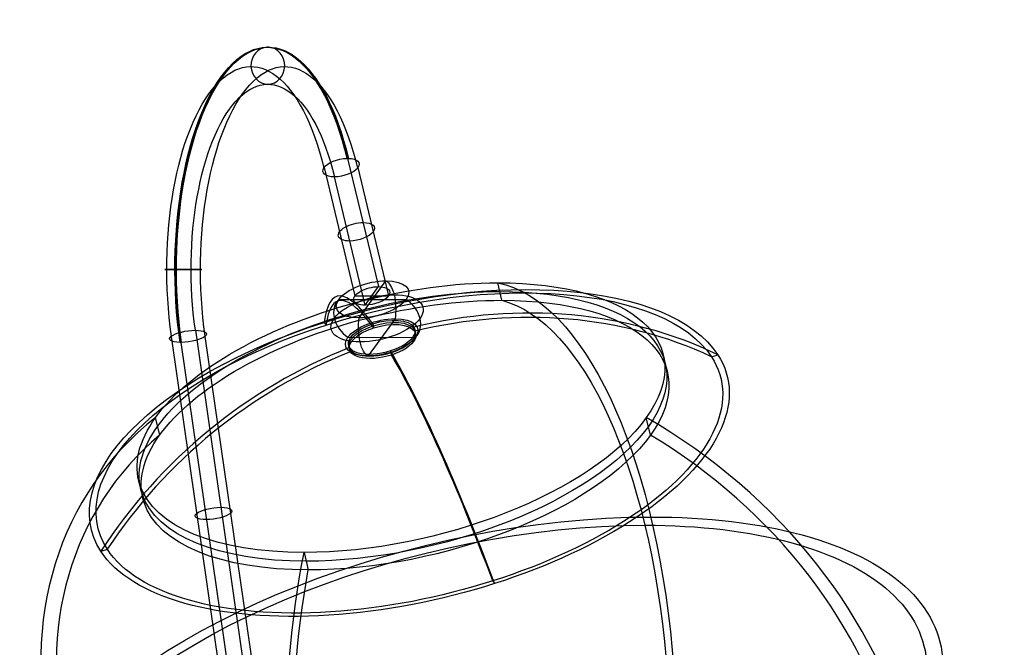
# Model space of a CAD drawing. Extents: x -158 to 158, y -59 to 130.
# Tile 17 of 17: x 12 to 158, y 36 to 130. Entities that reach past the tile are written whole.
import ezdxf

# ---------------------------------------------------------------- set-up
doc = ezdxf.new("R2010")
doc.units = 0
doc.header["$MEASUREMENT"] = 0
doc.layers.add('MODEL_237_2', color=5, linetype='CONTINUOUS')

msp = doc.modelspace()

# ---------------------------------------------------------------- linework, layer by layer
at = {"layer": 'MODEL_237_2'}
for p, q in [((61.06, 108.94, 107.11), (65.62, 89.91, 117.11)), ((57.57, 107.57, 106.09), (62.13, 88.53, 116.09)), ((62.58, 107.57, 103.81), (67.13, 88.53, 113.81)), ((63.64, 87.16, 112.78), (59.09, 106.19, 102.78)), ((62.77, 85.26, 110.89), (66.74, 90.76, 119.55)), ((63.64, 87.16, 112.78), (65.62, 89.91, 117.11)), ((83.94, 87.88, 157.32), (83.32, 90.48, 155.95)), ((59.75, 88.02, 117.51), (69.76, 88.01, 112.93)), ((62.13, 88.53, 116.09), (67.13, 88.53, 113.81)), ((68.09, 85.14, 122.51), (64.12, 79.64, 113.85)), ((38.47, 83.43, 57.53), (46.05, 30.89, 74.17)), ((57.59, 84.61, 169.82), (57.85, 84.21, 168.94)), ((64.79, 84.4, 122.61), (64.94, 83.8, 122.93)), ((71.01, 83.3, 119.21), (70.86, 83.9, 118.9)), ((34.89, 82.53, 56.31), (42.47, 29.99, 72.95)), ((39.89, 82.53, 54.03), (47.47, 29.99, 70.67)), ((61.1, 82.39, 120.46), (71.11, 82.38, 115.89)), ((36.31, 81.63, 52.81), (43.9, 29.08, 69.44)), ((61.34, 80.87, 117.46), (61.49, 80.26, 117.78)), ((67.42, 80.37, 113.74), (67.56, 79.76, 114.06)), ((115, 79.51, 133.96), (115.95, 79.81, 134.1)), ((33.18, 67.88, 142.39), (32.56, 70.48, 141.02)), ((105.98, 67.88, 109.21), (105.35, 70.48, 107.85)), ((24.48, 50.65, 120.28), (25.42, 50.95, 120.42)), ((54.59, 50.48, 92.91), (55.21, 47.88, 94.28)), ((82.57, 46.25, 85.44), (82.83, 45.85, 84.56))]:
    msp.add_line(p, q, dxfattribs=at)
at = {"layer": 'MODEL_237_2', "extrusion": (0.909961, 5.06585e-16, -0.414693)}
for centre in [(92.46, 94.24, 11.02), (92.46, 94.24, 11.27)]:
    msp.add_arc(centre, 32.96, 250.8133, 60, dxfattribs=at)
at = {"layer": 'MODEL_237_2', "extrusion": (0.909961, 4.71845e-16, -0.414693)}
msp.add_arc((92.46, 94.24, 11.15), 32.96, 250.8133, 60, dxfattribs=at)
at = {"layer": 'MODEL_237_2', "extrusion": (0.909961, 0, -0.414693)}
for centre, radius, start, end in [((92.46, 94.24, 8.4), 30.09, 250.8133, 60), ((92.46, 94.24, 13.89), 30.09, 250.8133, 60), ((20.73, 170.55, 11.15), 70, 240, 295.1501), ((20.73, 170.55, 11.15), 67.56, 240, 293.6961)]:
    msp.add_arc(centre, radius, start, end, dxfattribs=at)
at = {"layer": 'MODEL_237_2', "extrusion": (0.414693, -3.03715e-14, 0.909961)}
for start, end in [(2.6056, 180), (0, 2.6056)]:
    msp.add_arc((122.68, -11.15, 94.24), 2.75, start, end, dxfattribs=at)
at = {"layer": 'MODEL_237_2', "extrusion": (0.414693, -3.0375e-14, 0.909961)}
for start, end in [(357.3944, 0), (180, 357.3944)]:
    msp.add_arc((122.68, -11.15, 94.24), 2.75, start, end, dxfattribs=at)
at = {"layer": 'MODEL_237_2', "extrusion": (0.909961, 5.27356e-16, -0.414693)}
msp.add_arc((92.46, 94.24, 11.15), 27.46, 250.8133, 60, dxfattribs=at)
at = {"layer": 'MODEL_237_2', "extrusion": (-0.207347, 0.866025, -0.454981)}
for centre, radius, start, end in [((-83.47, 134.69, 32.95), 2.75, 297.7546, 115.149), ((-83.47, 134.69, 32.95), 2.75, 120.3602, 297.7546), ((-83.47, 134.69, 32.95), 2.75, 115.149, 117.7546), ((-83.47, 134.69, 32.95), 2.75, 117.7546, 120.3602), ((-83.47, 134.69, 21.96), 2.75, 297.7546, 117.7546), ((-83.47, 134.69, 21.96), 2.75, 117.7546, 297.7546), ((-83.47, 134.69, 10.37), 5.5, 297.846, 117.846), ((-83.47, 134.69, 10.37), 5.5, 117.846, 297.846), ((-83.47, 134.69, -15.94), 48.5, 350.7891, 170.7891), ((-83.47, 134.69, -15.94), 47.5, 350.7891, 170.7891), ((-83.47, 134.69, -9.88), 40, 297.7546, 117.7546), ((-83.47, 134.69, -11.38), 40, 297.7546, 117.7546), ((-83.47, 134.69, -9.88), 40, 117.7546, 297.7546), ((-83.47, 134.69, -11.38), 40, 117.7546, 297.7546), ((-83.47, 134.69, 10.97), 2.75, 297.7546, 117.7546), ((-83.47, 134.69, 10.97), 2.75, 117.7546, 297.7546), ((-83.47, 134.69, -12.88), 40, 297.7546, 117.7546), ((-83.47, 134.69, -12.88), 40, 117.7546, 297.7546), ((-83.47, 134.69, 7.12), 7, 297.846, 117.846), ((-83.47, 134.69, 7.12), 7, 117.846, 297.846), ((-83.47, 134.69, 3.87), 5.5, 297.846, 117.846), ((-83.47, 134.69, 3.87), 5.05, 350.7891, 170.7891), ((-83.47, 134.69, 3.52), 5.05, 350.7891, 170.7891), ((-83.47, 134.69, 3.87), 5.5, 117.846, 297.846), ((-83.47, 134.69, 3.17), 5.05, 350.7891, 170.7891), ((-83.47, 134.69, 3.87), 5.05, 170.7891, 350.7891), ((-83.47, 134.69, 3.52), 5.05, 170.7891, 350.7891), ((-83.47, 134.69, 3.17), 5.05, 170.7891, 350.7891), ((-83.47, 134.69, -15.94), 48.5, 170.7891, 350.7891), ((-83.47, 134.69, -15.94), 47.5, 170.7891, 350.7891), ((-83.47, 134.69, -67.32), 70, 27.7546, 117.7546), ((-83.47, 134.69, -67.32), 70, 117.7546, 207.7546), ((-83.47, 134.69, -67.32), 67.56, 27.7546, 117.7546), ((-83.47, 134.69, -67.32), 67.56, 117.7546, 207.7546)]:
    msp.add_arc(centre, radius, start, end, dxfattribs=at)
at = {"layer": 'MODEL_237_2', "extrusion": (1.30802e-14, 1, 2.74081e-14)}
for start, end in [(297.1056, 114.5), (294.5, 297.1056), (291.8944, 294.5), (114.5, 291.8944)]:
    msp.add_arc((-36.69, 53.64, 92.46), 2.75, start, end, dxfattribs=at)
at = {"layer": 'MODEL_237_2', "extrusion": (0.909387, -0.000797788, -0.41595)}
for centre, start, end in [((86.62, 135.67, 10.89), 10.4288, 109.5294), ((83.89, 130.94, 10.89), 190.4288, 289.5294)]:
    msp.add_arc(centre, 4.27, start, end, dxfattribs=at)
at = {"layer": 'MODEL_237_2', "extrusion": (0.943017, 0.300667, 0.142542)}
for centre, radius, start, end in [((-3.48, 136.02, 103.95), 69.7, 337.1084, 17.1768), ((-3.48, 136.02, 103.95), 69, 337.1537, 16.585), ((-3.12, 136.71, 103.95), 69.7, 288.091, 328.1594), ((-3.12, 136.71, 103.95), 69, 288.6828, 328.1141)]:
    msp.add_arc(centre, radius, start, end, dxfattribs=at)
at = {"layer": 'MODEL_237_2', "extrusion": (0.909961, 1.52656e-16, -0.414693)}
msp.add_arc((20.73, 170.55, 11.15), 70, 4.8499, 150, dxfattribs=at)
at = {"layer": 'MODEL_237_2', "extrusion": (0.360586, 0.499999, 0.787387)}
for centre, start, end in [((-1.22, -10.77, 158.08), 352.8837, 91.9843), ((-5.25, -14.45, 158.08), 172.8837, 271.9843)]:
    msp.add_arc(centre, 4.27, start, end, dxfattribs=at)
at = {"layer": 'MODEL_237_2', "extrusion": (-0.260243, 0.399499, 0.879019)}
for centre, radius, start, end in [((-79.21, 93.57, 119.59), 69.7, 208.0617, 248.1301), ((-79.21, 93.57, 119.59), 69, 208.6535, 248.0848), ((-79.95, 93.81, 119.59), 69.7, 257.0791, 297.1476), ((-79.95, 93.81, 119.59), 69, 257.1244, 296.5557)]:
    msp.add_arc(centre, radius, start, end, dxfattribs=at)
at = {"layer": 'MODEL_237_2', "extrusion": (0.909961, 1.11022e-16, -0.414693)}
msp.add_arc((20.73, 170.55, 11.15), 67.56, 6.3039, 150, dxfattribs=at)
at = {"layer": 'MODEL_237_2', "extrusion": (-0.136288, 0.944453, -0.299056)}
for centre, start, end in [((-48.79, 75.48, 56.35), 298.3643, 115.7587), ((-48.79, 75.48, 56.35), 115.7587, 293.1531), ((-48.79, 75.48, 56.35), 295.7587, 298.3643), ((-48.79, 75.48, 56.35), 293.1531, 295.7587), ((-48.79, 75.48, 28.54), 295.7587, 115.7587), ((-48.79, 75.48, 28.54), 115.7587, 295.7587)]:
    msp.add_arc(centre, 2.75, start, end, dxfattribs=at)
at = {"layer": 'MODEL_237_2', "extrusion": (0.359135, 0.5, 0.78805)}
for radius, start, end in [(70, 347.1976, 42.3477), (70, 222.3477, 277.4978), (67.56, 348.6516, 42.3477), (67.56, 222.3477, 276.0438)]:
    msp.add_arc((-53.59, 42.25, 158.06), radius, start, end, dxfattribs=at)
at = {"layer": 'MODEL_237_2', "extrusion": (0.909961, 1.38778e-16, -0.414693)}
for radius, end in [(70, 295.1501), (67.56, 293.6961)]:
    msp.add_arc((20.73, 170.55, 11.15), radius, 240, end, dxfattribs=at)

doc.saveas('drawing.dxf')
